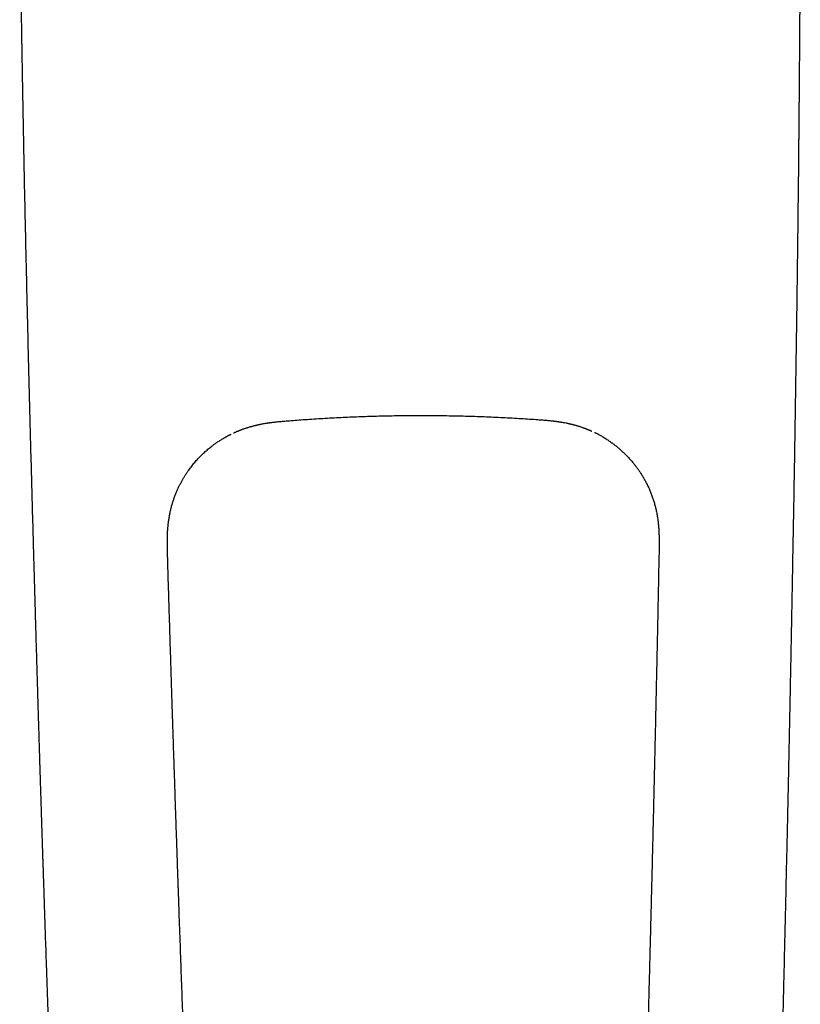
# Model space of a CAD drawing. Header units: millimetres. Extents: x 8 to 938, y 12 to 555.
# Tile 5 of 26: x 461 to 508, y 151 to 211. Entities that reach past the tile are written whole.
import ezdxf

# ---------------------------------------------------------------- set-up
doc = ezdxf.new("R2010")
doc.units = ezdxf.units.MM

msp = doc.modelspace()

# ---------------------------------------------------------------- linework, layer by layer
at = {"color": 7, "linetype": 'Continuous', "lineweight": 30}
for p, q in [((461, 210.556), (461.012, 210.556)), ((508.1, 203.337), (508.1, 203.337)), ((477.13, 186.269), (477.127, 186.269)), ((492.285, 186.345), (492.287, 186.345)), ((473.633, 185.418), (473.709, 185.456)), ((495.714, 185.565), (495.754, 185.546)), ((499.626, 178.245), (499.624, 178.244))]:
    msp.add_line(p, q, dxfattribs=at)
for points, knots in [([(460.917, 218.464), (460.917, 218.434), (460.918, 218.378), (460.919, 218.301), (460.919, 218.237), (460.92, 218.189), (460.92, 218.154), (460.92, 218.132), (460.92, 218.115), (460.921, 218.09), (460.921, 218.052), (460.921, 217.997), (460.922, 217.934), (460.923, 217.864), (460.923, 217.789), (460.924, 217.711), (460.925, 217.633), (460.925, 217.555), (460.926, 217.439), (460.928, 217.286), (460.929, 217.1), (460.931, 216.923), (460.932, 216.725), (460.934, 216.504), (460.936, 216.261), (460.938, 216.079), (460.939, 215.956), (460.94, 215.891), (460.94, 215.829), (460.941, 215.773), (460.941, 215.725), (460.942, 215.685), (460.942, 215.65), (460.942, 215.609), (460.943, 215.557), (460.944, 215.491), (460.944, 215.416), (460.945, 215.33), (460.946, 215.235), (460.947, 215.129), (460.948, 215.013), (460.95, 214.887), (460.951, 214.75), (460.953, 214.601), (460.955, 214.441), (460.957, 214.27), (460.959, 214.088), (460.961, 213.911), (460.963, 213.742), (460.965, 213.588), (460.967, 213.44), (460.969, 213.299), (460.971, 213.152), (460.973, 213.002), (460.975, 212.849), (460.978, 212.707), (460.98, 212.576), (460.981, 212.455), (460.983, 212.345), (460.985, 212.245), (460.986, 212.155), (460.987, 212.076), (460.989, 212.008), (460.99, 211.95), (460.99, 211.902), (460.991, 211.866), (460.991, 211.841), (460.992, 211.824), (460.992, 211.81), (460.992, 211.79), (460.993, 211.763), (460.993, 211.729), (460.994, 211.684), (460.995, 211.627), (460.996, 211.558), (460.998, 211.479), (460.999, 211.389), (461.001, 211.29), (461.002, 211.179), (461.004, 211.059), (461.006, 210.928), (461.009, 210.787), (461.011, 210.635), (461.014, 210.474), (461.017, 210.297), (461.02, 210.105), (461.023, 209.896), (461.027, 209.676), (461.031, 209.444), (461.035, 209.2), (461.039, 208.944), (461.044, 208.667), (461.049, 208.367), (461.055, 208.045), (461.061, 207.708), (461.067, 207.357), (461.073, 206.991), (461.08, 206.612), (461.087, 206.218), (461.095, 205.809), (461.102, 205.387), (461.111, 204.953), (461.119, 204.508), (461.127, 204.051), (461.136, 203.581), (461.142, 203.263), (461.146, 203.102)], [0, 0, 0, 0, 0.005981, 0.011077, 0.015288, 0.018615, 0.02061, 0.022058, 0.023036, 0.024043, 0.026943, 0.030548, 0.034858, 0.039303, 0.044309, 0.049542, 0.054683, 0.059734, 0.064692, 0.077526, 0.089708, 0.101239, 0.112122, 0.128554, 0.144394, 0.159653, 0.164038, 0.168373, 0.172506, 0.176136, 0.179254, 0.181859, 0.183973, 0.186078, 0.189848, 0.194114, 0.198977, 0.204545, 0.210817, 0.217662, 0.225186, 0.233388, 0.242269, 0.252007, 0.262447, 0.273588, 0.285429, 0.297971, 0.308273, 0.318351, 0.328009, 0.337244, 0.346058, 0.356689, 0.366636, 0.375899, 0.384478, 0.392375, 0.399589, 0.406122, 0.411998, 0.417187, 0.421691, 0.42551, 0.428646, 0.431101, 0.432668, 0.433745, 0.434613, 0.435915, 0.437695, 0.439959, 0.44271, 0.446538, 0.451031, 0.456192, 0.46202, 0.468516, 0.475679, 0.483511, 0.49201, 0.501178, 0.511012, 0.521514, 0.532684, 0.545437, 0.558961, 0.573255, 0.588319, 0.604152, 0.620755, 0.638126, 0.658122, 0.679046, 0.700899, 0.723678, 0.747385, 0.772017, 0.797575, 0.824057, 0.851462, 0.879791, 0.908511, 0.93812, 0.968616, 1, 1, 1, 1]), ([(508.101, 203.336), (508.101, 203.423), (508.103, 203.594), (508.105, 203.842), (508.107, 204.077), (508.109, 204.298), (508.111, 204.506), (508.113, 204.698), (508.114, 204.872), (508.116, 205.032), (508.117, 205.179), (508.118, 205.314), (508.119, 205.435), (508.12, 205.543), (508.121, 205.638), (508.122, 205.722), (508.122, 205.795), (508.123, 205.857), (508.123, 205.913), (508.124, 205.963), (508.124, 206.006), (508.124, 206.038), (508.125, 206.065), (508.125, 206.094), (508.125, 206.131), (508.126, 206.178), (508.126, 206.237), (508.127, 206.305), (508.127, 206.384), (508.128, 206.472), (508.129, 206.571), (508.13, 206.678), (508.131, 206.791), (508.132, 206.907), (508.132, 207.025), (508.134, 207.205), (508.136, 207.45), (508.138, 207.763), (508.141, 208.086), (508.143, 208.418), (508.145, 208.725), (508.147, 209.007), (508.149, 209.262), (508.151, 209.521), (508.153, 209.785), (508.155, 210.051), (508.157, 210.314), (508.159, 210.579), (508.16, 210.843), (508.162, 211.106), (508.164, 211.36), (508.165, 211.605), (508.167, 211.848), (508.168, 212.089), (508.17, 212.328), (508.171, 212.554), (508.172, 212.769), (508.173, 212.959), (508.174, 213.131), (508.175, 213.293), (508.175, 213.463), (508.176, 213.644), (508.177, 213.834), (508.177, 214.034), (508.178, 214.243), (508.178, 214.463), (508.179, 214.692), (508.179, 214.902), (508.179, 215.091), (508.179, 215.253), (508.179, 215.41), (508.179, 215.559), (508.179, 215.697), (508.179, 215.828), (508.179, 215.951), (508.179, 216.066), (508.179, 216.169), (508.179, 216.248), (508.179, 216.306), (508.179, 216.346), (508.179, 216.381), (508.179, 216.411), (508.179, 216.435), (508.179, 216.458), (508.179, 216.486), (508.179, 216.523), (508.178, 216.569), (508.178, 216.625), (508.178, 216.691), (508.178, 216.764), (508.178, 216.884), (508.178, 217.045), (508.178, 217.243), (508.177, 217.433), (508.177, 217.615), (508.177, 217.794), (508.177, 217.973), (508.176, 218.154), (508.176, 218.337), (508.176, 218.519), (508.176, 218.64), (508.176, 218.7)], [0, 0, 0, 0, 0.016994, 0.033115, 0.048363, 0.062737, 0.076237, 0.088863, 0.099966, 0.110291, 0.119838, 0.128606, 0.136595, 0.143443, 0.149592, 0.155043, 0.159794, 0.163846, 0.167201, 0.170719, 0.1735, 0.175544, 0.177023, 0.178819, 0.181056, 0.184258, 0.188073, 0.192501, 0.197541, 0.203316, 0.20973, 0.216782, 0.224215, 0.231744, 0.239372, 0.247097, 0.266836, 0.287187, 0.30815, 0.329726, 0.351916, 0.368143, 0.384684, 0.401541, 0.418712, 0.436179, 0.45338, 0.470067, 0.487827, 0.504964, 0.521477, 0.537365, 0.552628, 0.568929, 0.58445, 0.599191, 0.613149, 0.626326, 0.636293, 0.646774, 0.657889, 0.669639, 0.682024, 0.695046, 0.708704, 0.723001, 0.737937, 0.753511, 0.764056, 0.774829, 0.785164, 0.794843, 0.803865, 0.812231, 0.820447, 0.827912, 0.834624, 0.840584, 0.843405, 0.846019, 0.848355, 0.850271, 0.851766, 0.853088, 0.854834, 0.857218, 0.86024, 0.863901, 0.8682, 0.873121, 0.878181, 0.891679, 0.904564, 0.917012, 0.928831, 0.940391, 0.952125, 0.964034, 0.976119, 0.988162, 1, 1, 1, 1]), ([(507.736, 178.068), (507.762, 179.47), (507.812, 182.272), (507.882, 186.477), (507.947, 190.681), (508.006, 194.885), (508.057, 199.09), (508.089, 201.907), (508.1, 203.323), (508.101, 203.337)], [0, 0, 0, 0, 0.166385, 0.332772, 0.49916, 0.665547, 0.831939, 0.998331, 1, 1, 1, 1]), ([(461.146, 203.103), (461.146, 203.089), (461.171, 201.673), (461.231, 198.857), (461.324, 194.653), (461.425, 190.449), (461.532, 186.246), (461.644, 182.042), (461.722, 179.24), (461.762, 177.839)], [0, 0, 0, 0, 0.001665, 0.168058, 0.33445, 0.500838, 0.667226, 0.833614, 1, 1, 1, 1]), ([(477.127, 186.268), (477.44, 186.293), (478.112, 186.346), (479.144, 186.413), (480.224, 186.473), (481.305, 186.521), (482.387, 186.558), (483.469, 186.582), (484.551, 186.595), (485.651, 186.596), (486.768, 186.585), (487.901, 186.561), (489.034, 186.524), (490.166, 186.474), (491.251, 186.415), (491.957, 186.366), (492.287, 186.343)], [0, 0, 0, 0, 0.061963, 0.133231, 0.204521, 0.275827, 0.347147, 0.418476, 0.489809, 0.561143, 0.63587, 0.710589, 0.785293, 0.85998, 0.934643, 1, 1, 1, 1]), ([(473.866, 185.534), (473.877, 185.539), (473.903, 185.551), (473.945, 185.57), (473.993, 185.591), (474.041, 185.613), (474.089, 185.633), (474.135, 185.653), (474.178, 185.67), (474.214, 185.685), (474.241, 185.696), (474.262, 185.704), (474.279, 185.711), (474.298, 185.718), (474.321, 185.726), (474.348, 185.737), (474.393, 185.754), (474.453, 185.775), (474.523, 185.8), (474.587, 185.822), (474.648, 185.842), (474.716, 185.864), (474.786, 185.885), (474.855, 185.906), (474.922, 185.925), (474.994, 185.945), (475.059, 185.962), (475.112, 185.976), (475.151, 185.986), (475.186, 185.994), (475.216, 186.002), (475.247, 186.009), (475.282, 186.017), (475.326, 186.027), (475.374, 186.038), (475.424, 186.048), (475.473, 186.059), (475.522, 186.068), (475.571, 186.078), (475.685, 186.1), (475.794, 186.118), (475.896, 186.134), (475.919, 186.138), (475.938, 186.141), (475.95, 186.143), (475.96, 186.144), (475.972, 186.146), (475.992, 186.149), (476.024, 186.154), (476.068, 186.16), (476.124, 186.168), (476.191, 186.176), (476.269, 186.186), (476.359, 186.197), (476.46, 186.208), (476.572, 186.22), (476.696, 186.232), (476.83, 186.244), (476.976, 186.256), (477.077, 186.265), (477.13, 186.269)], [0, 0, 0, 0, 0.012848, 0.028484, 0.046672, 0.064395, 0.081653, 0.098448, 0.114151, 0.127366, 0.136253, 0.143457, 0.148992, 0.154962, 0.162863, 0.172634, 0.182814, 0.209689, 0.234921, 0.256064, 0.276465, 0.299295, 0.325067, 0.345234, 0.3669, 0.390065, 0.414379, 0.42836, 0.440799, 0.451698, 0.461059, 0.469463, 0.480821, 0.494635, 0.510146, 0.525534, 0.540718, 0.5557, 0.570481, 0.585061, 0.659372, 0.667767, 0.674972, 0.680332, 0.683846, 0.685802, 0.688836, 0.693594, 0.702561, 0.714558, 0.729582, 0.747626, 0.768684, 0.79275, 0.819817, 0.849878, 0.882928, 0.918964, 0.957986, 1, 1, 1, 1]), ([(492.285, 186.344), (492.336, 186.341), (492.435, 186.334), (492.578, 186.323), (492.71, 186.312), (492.831, 186.302), (492.941, 186.292), (493.039, 186.282), (493.125, 186.273), (493.199, 186.264), (493.263, 186.257), (493.317, 186.25), (493.362, 186.244), (493.398, 186.239), (493.429, 186.235), (493.456, 186.231), (493.482, 186.228), (493.509, 186.224), (493.543, 186.219), (493.584, 186.213), (493.631, 186.206), (493.715, 186.192), (493.832, 186.172), (493.949, 186.15), (494.033, 186.133), (494.08, 186.123), (494.118, 186.115), (494.15, 186.108), (494.187, 186.099), (494.235, 186.088), (494.294, 186.074), (494.357, 186.059), (494.419, 186.043), (494.481, 186.027), (494.546, 186.009), (494.613, 185.99), (494.682, 185.969), (494.755, 185.947), (494.83, 185.924), (494.906, 185.898), (494.97, 185.877), (495.018, 185.86), (495.05, 185.848), (495.078, 185.838), (495.103, 185.828), (495.127, 185.819), (495.156, 185.809), (495.191, 185.795), (495.234, 185.779), (495.278, 185.761), (495.323, 185.743), (495.366, 185.725), (495.408, 185.707), (495.448, 185.69), (495.485, 185.673), (495.517, 185.659), (495.54, 185.649), (495.552, 185.644), (495.556, 185.642)], [0, 0, 0, 0, 0.040689, 0.078538, 0.113553, 0.145735, 0.175082, 0.201592, 0.223982, 0.243842, 0.261168, 0.27596, 0.288219, 0.297964, 0.306302, 0.313989, 0.321028, 0.328607, 0.338384, 0.350499, 0.364949, 0.380419, 0.425299, 0.470387, 0.487639, 0.502237, 0.51394, 0.522745, 0.532541, 0.548476, 0.568718, 0.588734, 0.608502, 0.628024, 0.648781, 0.670339, 0.693143, 0.717201, 0.742518, 0.769099, 0.795882, 0.808104, 0.819134, 0.828972, 0.837617, 0.845296, 0.854191, 0.866936, 0.88211, 0.898049, 0.9137, 0.929346, 0.944702, 0.959774, 0.974479, 0.987437, 0.996064, 1, 1, 1, 1]), ([(469.871, 178.097), (469.869, 178.178), (469.864, 178.337), (469.859, 178.57), (469.856, 178.794), (469.856, 179.011), (469.859, 179.22), (469.866, 179.433), (469.878, 179.652), (469.896, 179.875), (469.919, 180.091), (469.949, 180.313), (469.987, 180.54), (470.033, 180.771), (470.085, 180.994), (470.142, 181.208), (470.205, 181.413), (470.274, 181.616), (470.349, 181.816), (470.43, 182.012), (470.513, 182.198), (470.599, 182.375), (470.687, 182.543), (470.775, 182.702), (470.866, 182.856), (470.96, 183.006), (471.056, 183.15), (471.15, 183.285), (471.242, 183.411), (471.362, 183.567), (471.514, 183.752), (471.702, 183.963), (471.898, 184.166), (472.101, 184.36), (472.311, 184.546), (472.51, 184.707), (472.694, 184.846), (472.859, 184.964), (473.023, 185.074), (473.167, 185.164), (473.29, 185.238), (473.392, 185.297), (473.472, 185.342), (473.529, 185.372), (473.563, 185.39), (473.594, 185.405), (473.623, 185.418), (473.649, 185.43), (473.672, 185.44), (473.692, 185.45), (473.703, 185.455), (473.708, 185.457)], [0, 0, 0, 0, 0.027368, 0.053609, 0.078826, 0.103119, 0.126584, 0.149309, 0.17526, 0.200428, 0.224863, 0.248596, 0.275985, 0.30249, 0.328162, 0.353048, 0.377187, 0.400589, 0.425284, 0.449113, 0.472082, 0.494195, 0.515454, 0.535862, 0.55542, 0.575952, 0.595458, 0.613938, 0.631391, 0.648263, 0.680154, 0.711975, 0.743689, 0.775282, 0.806758, 0.838121, 0.861571, 0.88459, 0.906751, 0.928054, 0.941781, 0.955128, 0.968092, 0.972666, 0.976932, 0.98095, 0.984794, 0.988541, 0.992273, 0.99607, 1, 1, 1, 1]), ([(473.632, 185.419), (473.637, 185.422), (473.658, 185.432), (473.681, 185.444), (473.698, 185.452), (473.699, 185.453)], [0, 0, 0, 0, 0.237946, 0.958727, 1, 1, 1, 1]), ([(495.715, 185.567), (495.718, 185.565), (495.724, 185.563), (495.735, 185.559), (495.744, 185.556), (495.753, 185.554), (495.761, 185.551), (495.767, 185.548), (495.774, 185.545), (495.781, 185.542), (495.792, 185.536), (495.811, 185.527), (495.839, 185.512), (495.874, 185.494), (495.917, 185.472), (495.967, 185.445), (496.026, 185.413), (496.097, 185.374), (496.179, 185.326), (496.273, 185.27), (496.371, 185.21), (496.47, 185.146), (496.568, 185.081), (496.665, 185.014), (496.788, 184.927), (496.936, 184.816), (497.106, 184.68), (497.277, 184.534), (497.448, 184.379), (497.617, 184.214), (497.782, 184.043), (497.941, 183.865), (498.081, 183.698), (498.204, 183.541), (498.314, 183.393), (498.425, 183.236), (498.535, 183.069), (498.645, 182.891), (498.752, 182.706), (498.854, 182.515), (498.952, 182.318), (499.047, 182.11), (499.137, 181.893), (499.219, 181.672), (499.293, 181.449), (499.359, 181.224), (499.419, 180.991), (499.473, 180.748), (499.519, 180.496), (499.558, 180.235), (499.586, 179.983), (499.606, 179.744), (499.62, 179.516), (499.628, 179.281), (499.632, 179.037), (499.632, 178.783), (499.63, 178.518), (499.626, 178.337), (499.625, 178.245)], [0, 0, 0, 0, 0.004629, 0.008506, 0.011617, 0.013454, 0.014888, 0.015974, 0.016427, 0.017471, 0.018606, 0.020586, 0.024716, 0.02905, 0.033993, 0.040672, 0.048214, 0.056619, 0.067815, 0.080249, 0.093365, 0.10651, 0.119682, 0.132882, 0.146109, 0.170433, 0.194852, 0.219369, 0.245746, 0.27224, 0.298852, 0.325563, 0.352375, 0.372009, 0.392583, 0.414096, 0.436549, 0.459943, 0.484281, 0.508093, 0.532749, 0.558252, 0.584607, 0.611821, 0.637313, 0.663529, 0.690498, 0.718276, 0.746922, 0.776499, 0.807076, 0.831841, 0.857323, 0.883643, 0.910932, 0.939324, 0.968963, 1, 1, 1, 1]), ([(495.717, 185.566), (495.721, 185.564), (495.734, 185.558), (495.746, 185.552), (495.755, 185.547)], [0, 0, 0, 0, 0.2474128, 1, 1, 1, 1]), ([(461.762, 177.839), (461.766, 177.676), (461.776, 177.317), (461.792, 176.765), (461.809, 176.188), (461.825, 175.624), (461.841, 175.074), (461.856, 174.539), (461.871, 174.02), (461.886, 173.512), (461.9, 173.012), (461.915, 172.521), (461.929, 172.038), (461.943, 171.568), (461.956, 171.109), (461.97, 170.663), (461.983, 170.229), (461.995, 169.806), (462.007, 169.396), (462.019, 168.998), (462.031, 168.612), (462.042, 168.238), (462.053, 167.876), (462.064, 167.526), (462.074, 167.197), (462.083, 166.889), (462.092, 166.6), (462.1, 166.321), (462.109, 166.052), (462.117, 165.794), (462.124, 165.547), (462.131, 165.313), (462.138, 165.091), (462.145, 164.879), (462.151, 164.676), (462.157, 164.483), (462.163, 164.302), (462.168, 164.129), (462.173, 163.962), (462.181, 163.726), (462.19, 163.424), (462.202, 163.059), (462.212, 162.74), (462.221, 162.465), (462.228, 162.231), (462.234, 162.049), (462.238, 161.916), (462.241, 161.83), (462.244, 161.743), (462.246, 161.65), (462.25, 161.545), (462.254, 161.426), (462.258, 161.293), (462.263, 161.146), (462.268, 160.985), (462.273, 160.809), (462.28, 160.619), (462.286, 160.42), (462.293, 160.211), (462.3, 159.993), (462.307, 159.763), (462.315, 159.52), (462.321, 159.354), (462.323, 159.269)], [0, 0, 0, 0, 0.026351, 0.058059, 0.089121, 0.119536, 0.149304, 0.17791, 0.205893, 0.233252, 0.259986, 0.286623, 0.312611, 0.337949, 0.362637, 0.386675, 0.410063, 0.432802, 0.454891, 0.476331, 0.497121, 0.517261, 0.536751, 0.555592, 0.573782, 0.589887, 0.605445, 0.620457, 0.634924, 0.648844, 0.662219, 0.674695, 0.686655, 0.698099, 0.709028, 0.719441, 0.729166, 0.738394, 0.747329, 0.756129, 0.776533, 0.796168, 0.815034, 0.828011, 0.840597, 0.852792, 0.857476, 0.8621, 0.866664, 0.871543, 0.877183, 0.883585, 0.89075, 0.898676, 0.907364, 0.916814, 0.927027, 0.938001, 0.949046, 0.960768, 0.973168, 0.986245, 1, 1, 1, 1]), ([(473.018, 105.872), (473.003, 106.057), (472.973, 106.423), (472.928, 106.966), (472.885, 107.496), (472.843, 108.014), (472.805, 108.485), (472.771, 108.911), (472.74, 109.293), (472.71, 109.668), (472.681, 110.037), (472.652, 110.414), (472.622, 110.798), (472.593, 111.19), (472.564, 111.575), (472.536, 111.954), (472.51, 112.325), (472.484, 112.688), (472.459, 113.045), (472.435, 113.393), (472.413, 113.734), (472.391, 114.066), (472.369, 114.39), (472.349, 114.705), (472.33, 115.012), (472.311, 115.31), (472.293, 115.598), (472.276, 115.882), (472.259, 116.16), (472.243, 116.433), (472.228, 116.694), (472.213, 116.946), (472.199, 117.186), (472.187, 117.405), (472.176, 117.604), (472.165, 117.785), (472.156, 117.962), (472.146, 118.136), (472.136, 118.311), (472.122, 118.563), (472.105, 118.892), (472.082, 119.322), (472.058, 119.774), (472.033, 120.248), (472.006, 120.769), (471.978, 121.336), (471.947, 121.947), (471.918, 122.55), (471.893, 123.062), (471.873, 123.489), (471.856, 123.838), (471.84, 124.197), (471.822, 124.566), (471.805, 124.945), (471.787, 125.335), (471.768, 125.75), (471.749, 126.189), (471.728, 126.654), (471.707, 127.131), (471.685, 127.621), (471.663, 128.134), (471.64, 128.671), (471.616, 129.232), (471.592, 129.807), (471.568, 130.396), (471.543, 130.999), (471.518, 131.604), (471.493, 132.211), (471.468, 132.818), (471.443, 133.438), (471.418, 134.07), (471.393, 134.678), (471.37, 135.258), (471.349, 135.802), (471.327, 136.341), (471.306, 136.874), (471.285, 137.4), (471.264, 137.949), (471.241, 138.522), (471.218, 139.116), (471.195, 139.702), (471.172, 140.296), (471.149, 140.9), (471.125, 141.511), (471.102, 142.112), (471.08, 142.701), (471.058, 143.276), (471.036, 143.837), (471.016, 144.383), (470.996, 144.919), (470.976, 145.448), (470.956, 145.969), (470.937, 146.482), (470.918, 146.985), (470.9, 147.476), (470.882, 147.956), (470.865, 148.425), (470.83, 149.36), (470.779, 150.765), (470.711, 152.643), (470.642, 154.565), (470.594, 155.936), (470.565, 156.758), (470.557, 156.992), (470.549, 157.235), (470.54, 157.488), (470.531, 157.75), (470.521, 158.022), (470.511, 158.32), (470.5, 158.646), (470.487, 159), (470.475, 159.367), (470.462, 159.747), (470.448, 160.14), (470.435, 160.539), (470.421, 160.942), (470.407, 161.349), (470.393, 161.767), (470.378, 162.198), (470.363, 162.642), (470.348, 163.099), (470.332, 163.57), (470.316, 164.054), (470.3, 164.549), (470.283, 165.056), (470.266, 165.575), (470.248, 166.107), (470.23, 166.659), (470.211, 167.232), (470.192, 167.827), (470.172, 168.435), (470.152, 169.057), (470.132, 169.691), (470.111, 170.339), (470.09, 170.999), (470.069, 171.673), (470.048, 172.36), (470.026, 173.06), (470.004, 173.773), (469.982, 174.486), (469.96, 175.196), (469.938, 175.905), (469.916, 176.625), (469.894, 177.357), (469.88, 177.849), (469.872, 178.097)], [0, 0, 0, 0, 0.008672, 0.017156, 0.025455, 0.033566, 0.041488, 0.047579, 0.05355, 0.059404, 0.06514, 0.070757, 0.076887, 0.08287, 0.088708, 0.094402, 0.099951, 0.105357, 0.110618, 0.115736, 0.120711, 0.125541, 0.130227, 0.134769, 0.139168, 0.143423, 0.147534, 0.151502, 0.155505, 0.159351, 0.163039, 0.16657, 0.169943, 0.173158, 0.175778, 0.178282, 0.180729, 0.183166, 0.185594, 0.188013, 0.193676, 0.199285, 0.205895, 0.212428, 0.218886, 0.227417, 0.235812, 0.244072, 0.252195, 0.256825, 0.261587, 0.266489, 0.271531, 0.276713, 0.282034, 0.287495, 0.293663, 0.300001, 0.306508, 0.313184, 0.32003, 0.327475, 0.335111, 0.342938, 0.350955, 0.359164, 0.367564, 0.375659, 0.383924, 0.392359, 0.400964, 0.409738, 0.417178, 0.424606, 0.431944, 0.439192, 0.44635, 0.453418, 0.461633, 0.469722, 0.477685, 0.485523, 0.493997, 0.502319, 0.51049, 0.51851, 0.526379, 0.53396, 0.541396, 0.548685, 0.555829, 0.562969, 0.569956, 0.576791, 0.583474, 0.590006, 0.596385, 0.602612, 0.628171, 0.653727, 0.679283, 0.706605, 0.709679, 0.712854, 0.716161, 0.719599, 0.723168, 0.726869, 0.730701, 0.735337, 0.740152, 0.745146, 0.750319, 0.75567, 0.7612, 0.766577, 0.772114, 0.777809, 0.783663, 0.789676, 0.795925, 0.802337, 0.808912, 0.81565, 0.822551, 0.829614, 0.836841, 0.84423, 0.852145, 0.86024, 0.868513, 0.876964, 0.885595, 0.894404, 0.903391, 0.912558, 0.921903, 0.931427, 0.941129, 0.951011, 0.960491, 0.97013, 0.979928, 0.989885, 1, 1, 1, 1]), ([(499.624, 178.244), (499.619, 178.024), (499.61, 177.588), (499.597, 176.939), (499.585, 176.3), (499.572, 175.673), (499.559, 175.057), (499.547, 174.463), (499.535, 173.891), (499.523, 173.341), (499.512, 172.8), (499.501, 172.269), (499.489, 171.728), (499.477, 171.179), (499.465, 170.621), (499.453, 170.075), (499.441, 169.542), (499.43, 169.021), (499.419, 168.512), (499.407, 168.016), (499.397, 167.531), (499.386, 167.059), (499.376, 166.599), (499.365, 166.152), (499.355, 165.716), (499.346, 165.293), (499.336, 164.882), (499.327, 164.484), (499.318, 164.091), (499.309, 163.706), (499.3, 163.327), (499.291, 162.962), (499.283, 162.611), (499.275, 162.273), (499.265, 161.849), (499.253, 161.336), (499.238, 160.726), (499.223, 160.115), (499.208, 159.5), (499.193, 158.884), (499.178, 158.264), (499.158, 157.468), (499.134, 156.493), (499.104, 155.337), (499.073, 154.119), (499.04, 152.839), (499.005, 151.501), (498.97, 150.16), (498.934, 148.82), (498.898, 147.479), (498.862, 146.164), (498.826, 144.875), (498.791, 143.61), (498.755, 142.338), (498.718, 141.058), (498.681, 139.76), (498.643, 138.445), (498.604, 137.113), (498.564, 135.769), (498.532, 134.69), (498.507, 133.883), (498.491, 133.353), (498.475, 132.831), (498.46, 132.318), (498.444, 131.813), (498.429, 131.316), (498.413, 130.829), (498.398, 130.327), (498.381, 129.813), (498.365, 129.287), (498.348, 128.772), (498.332, 128.269), (498.316, 127.777), (498.3, 127.296), (498.287, 126.9), (498.276, 126.587), (498.268, 126.349), (498.26, 126.107), (498.251, 125.858), (498.242, 125.601), (498.232, 125.32), (498.221, 125.013), (498.209, 124.68), (498.196, 124.336), (498.183, 123.978), (498.169, 123.604), (498.154, 123.216), (498.139, 122.816), (498.124, 122.435), (498.109, 122.075), (498.096, 121.736), (498.082, 121.391), (498.068, 121.056), (498.055, 120.739), (498.043, 120.445), (498.031, 120.162), (498.019, 119.892), (498.008, 119.633), (497.997, 119.387), (497.987, 119.152), (497.978, 118.947), (497.97, 118.769), (497.964, 118.618), (497.957, 118.472), (497.951, 118.333), (497.944, 118.194), (497.938, 118.044), (497.93, 117.878), (497.922, 117.696), (497.913, 117.506), (497.903, 117.295), (497.892, 117.061), (497.879, 116.803), (497.866, 116.535), (497.852, 116.255), (497.838, 115.965), (497.823, 115.684), (497.809, 115.413), (497.796, 115.155), (497.782, 114.892), (497.768, 114.63), (497.754, 114.374), (497.739, 114.115), (497.724, 113.852), (497.709, 113.588), (497.695, 113.338), (497.681, 113.099), (497.667, 112.872), (497.654, 112.656), (497.642, 112.454), (497.63, 112.265), (497.619, 112.089), (497.609, 111.926), (497.601, 111.798), (497.594, 111.696), (497.589, 111.616), (497.584, 111.527), (497.577, 111.43), (497.571, 111.327), (497.563, 111.216), (497.556, 111.097), (497.547, 110.972), (497.538, 110.829), (497.527, 110.669), (497.515, 110.49), (497.503, 110.301), (497.489, 110.101), (497.475, 109.891), (497.46, 109.674), (497.444, 109.451), (497.428, 109.221), (497.411, 108.982), (497.394, 108.732), (497.375, 108.473), (497.356, 108.205), (497.337, 107.926), (497.316, 107.633), (497.294, 107.325), (497.271, 107.001), (497.247, 106.667), (497.222, 106.327), (497.206, 106.099), (497.198, 105.986)], [0, 0, 0, 0, 0.008979, 0.017808, 0.026487, 0.035015, 0.043394, 0.051622, 0.059242, 0.066729, 0.074082, 0.081302, 0.088388, 0.096139, 0.103724, 0.111142, 0.118394, 0.12548, 0.132399, 0.139152, 0.145739, 0.152159, 0.158413, 0.1645, 0.170422, 0.176176, 0.181765, 0.187187, 0.192443, 0.19777, 0.202915, 0.207878, 0.212657, 0.217255, 0.221669, 0.22994, 0.238219, 0.246535, 0.254887, 0.263274, 0.271697, 0.280156, 0.295757, 0.311478, 0.327319, 0.345467, 0.363697, 0.381927, 0.400158, 0.418388, 0.436619, 0.453809, 0.470998, 0.488259, 0.505677, 0.523254, 0.541212, 0.559332, 0.577614, 0.596056, 0.603342, 0.610558, 0.617658, 0.624642, 0.63151, 0.638262, 0.644899, 0.65142, 0.658731, 0.66589, 0.672897, 0.679752, 0.686456, 0.693007, 0.699407, 0.702633, 0.705836, 0.709126, 0.712523, 0.716028, 0.719641, 0.724036, 0.72858, 0.733274, 0.738117, 0.743267, 0.748575, 0.754043, 0.759671, 0.764206, 0.768841, 0.773575, 0.778396, 0.782602, 0.786647, 0.790531, 0.794254, 0.797816, 0.801217, 0.804458, 0.807537, 0.809731, 0.811835, 0.81385, 0.815775, 0.81766, 0.819623, 0.822046, 0.824584, 0.827239, 0.830011, 0.833462, 0.837078, 0.840859, 0.844805, 0.848915, 0.853191, 0.856775, 0.860467, 0.864268, 0.868084, 0.871772, 0.875333, 0.879366, 0.883221, 0.886896, 0.890391, 0.893774, 0.89697, 0.899981, 0.902805, 0.905444, 0.907897, 0.910163, 0.911266, 0.912484, 0.913826, 0.915291, 0.91688, 0.91856, 0.92036, 0.922279, 0.924317, 0.926898, 0.929649, 0.932569, 0.935659, 0.938917, 0.942345, 0.945775, 0.94936, 0.953099, 0.956993, 0.961041, 0.965244, 0.969601, 0.974113, 0.979006, 0.984067, 0.989298, 0.994697, 1, 1, 1, 1]), ([(507.36, 159.494), (507.362, 159.604), (507.367, 159.822), (507.374, 160.143), (507.381, 160.452), (507.388, 160.75), (507.394, 161.037), (507.4, 161.314), (507.408, 161.658), (507.417, 162.07), (507.427, 162.549), (507.438, 163.02), (507.448, 163.485), (507.457, 163.942), (507.465, 164.302), (507.471, 164.572), (507.475, 164.757), (507.479, 164.953), (507.483, 165.16), (507.488, 165.378), (507.493, 165.614), (507.498, 165.869), (507.504, 166.144), (507.51, 166.432), (507.516, 166.733), (507.522, 167.045), (507.529, 167.368), (507.536, 167.702), (507.543, 168.049), (507.55, 168.411), (507.558, 168.788), (507.566, 169.181), (507.574, 169.587), (507.582, 170.006), (507.591, 170.438), (507.6, 170.883), (507.609, 171.342), (507.618, 171.814), (507.627, 172.298), (507.637, 172.797), (507.647, 173.308), (507.657, 173.832), (507.667, 174.37), (507.677, 174.904), (507.687, 175.436), (507.697, 175.963), (507.707, 176.502), (507.717, 177.051), (507.727, 177.575), (507.733, 177.915), (507.736, 178.068)], [0, 0, 0, 0, 0.017874, 0.035143, 0.051807, 0.067865, 0.083319, 0.098167, 0.112627, 0.138826, 0.164624, 0.190019, 0.215013, 0.239605, 0.263795, 0.273248, 0.28319, 0.293727, 0.304859, 0.316587, 0.32891, 0.343, 0.357797, 0.373299, 0.389506, 0.406419, 0.423717, 0.441695, 0.460354, 0.479693, 0.500129, 0.521273, 0.543126, 0.565687, 0.588957, 0.612936, 0.637623, 0.663019, 0.689124, 0.715937, 0.743459, 0.771689, 0.800628, 0.830276, 0.858075, 0.88647, 0.915461, 0.945047, 0.975228, 1, 1, 1, 1]), ([(462.325, 159.27), (462.335, 158.972), (462.354, 158.382), (462.383, 157.501), (462.412, 156.63), (462.44, 155.769), (462.469, 154.919), (462.499, 154.03), (462.53, 153.104), (462.563, 152.141), (462.595, 151.193), (462.626, 150.292), (462.656, 149.436), (462.684, 148.626), (462.712, 147.827), (462.74, 147.039), (462.767, 146.263), (462.794, 145.498), (462.821, 144.744), (462.848, 144.002), (462.874, 143.271), (462.9, 142.552), (462.926, 141.844), (462.951, 141.147), (462.976, 140.462), (463.001, 139.788), (463.025, 139.126), (463.05, 138.465), (463.074, 137.806), (463.099, 137.149), (463.123, 136.504), (463.147, 135.872), (463.17, 135.253), (463.192, 134.654), (463.214, 134.077), (463.236, 133.52), (463.256, 132.974), (463.277, 132.439), (463.297, 131.916), (463.317, 131.403), (463.336, 130.902), (463.356, 130.404), (463.375, 129.91), (463.395, 129.421), (463.414, 128.944), (463.432, 128.479), (463.451, 128.027), (463.469, 127.587), (463.486, 127.159), (463.503, 126.744), (463.52, 126.341), (463.537, 125.951), (463.553, 125.574), (463.568, 125.215), (463.582, 124.875), (463.596, 124.553), (463.61, 124.239), (463.624, 123.928), (463.644, 123.479), (463.67, 122.891), (463.703, 122.163), (463.737, 121.435), (463.771, 120.707), (463.807, 119.98), (463.842, 119.254), (463.87, 118.71), (463.888, 118.35), (463.898, 118.171), (463.907, 117.993), (463.916, 117.814), (463.926, 117.636), (463.935, 117.459), (463.944, 117.283), (463.954, 117.112), (463.962, 116.947), (463.971, 116.795), (463.978, 116.656), (463.985, 116.529), (463.992, 116.415), (463.997, 116.313), (464.002, 116.224), (464.006, 116.148), (464.009, 116.093), (464.012, 116.055), (464.013, 116.03), (464.015, 116), (464.017, 115.964), (464.019, 115.915), (464.023, 115.851), (464.028, 115.771), (464.033, 115.674), (464.04, 115.561), (464.047, 115.436), (464.054, 115.306), (464.062, 115.173), (464.07, 115.036), (464.08, 114.867), (464.092, 114.666), (464.106, 114.429), (464.12, 114.193), (464.134, 113.959), (464.149, 113.727), (464.163, 113.492), (464.178, 113.256), (464.193, 113.021), (464.213, 112.708), (464.238, 112.319), (464.269, 111.856), (464.293, 111.504), (464.31, 111.261), (464.319, 111.127), (464.329, 110.992), (464.338, 110.86), (464.347, 110.734), (464.355, 110.616), (464.363, 110.509), (464.37, 110.413), (464.376, 110.328), (464.381, 110.253), (464.386, 110.188), (464.39, 110.133), (464.393, 110.086), (464.396, 110.05), (464.398, 110.019), (464.4, 109.99), (464.403, 109.956), (464.406, 109.915), (464.41, 109.863), (464.415, 109.797), (464.42, 109.716), (464.427, 109.625), (464.435, 109.524), (464.443, 109.412), (464.452, 109.291), (464.462, 109.161), (464.473, 109.02), (464.484, 108.872), (464.496, 108.718), (464.508, 108.557), (464.521, 108.387), (464.535, 108.209), (464.549, 108.022), (464.565, 107.815), (464.583, 107.585), (464.603, 107.332), (464.624, 107.068), (464.645, 106.802), (464.666, 106.535), (464.687, 106.267), (464.709, 105.989), (464.731, 105.701), (464.755, 105.402), (464.78, 105.093), (464.805, 104.774), (464.822, 104.558), (464.831, 104.448)], [0, 0, 0, 0, 0.015872, 0.031561, 0.047068, 0.062392, 0.077533, 0.092491, 0.109885, 0.127026, 0.143912, 0.160545, 0.17518, 0.189613, 0.203843, 0.21787, 0.231695, 0.245317, 0.258737, 0.271955, 0.284971, 0.297785, 0.310396, 0.322804, 0.335009, 0.347009, 0.358806, 0.370399, 0.382323, 0.394023, 0.405499, 0.416754, 0.427787, 0.4386, 0.448718, 0.458637, 0.468358, 0.477881, 0.487206, 0.496335, 0.505266, 0.514, 0.522938, 0.531657, 0.540158, 0.54844, 0.556503, 0.564346, 0.57197, 0.579373, 0.586556, 0.593518, 0.600259, 0.606779, 0.612724, 0.618471, 0.624039, 0.629577, 0.635118, 0.648141, 0.661181, 0.674239, 0.687316, 0.700411, 0.713526, 0.726664, 0.729905, 0.733147, 0.736391, 0.739637, 0.742884, 0.746133, 0.749272, 0.752508, 0.755517, 0.758298, 0.760851, 0.763174, 0.765269, 0.767135, 0.768771, 0.770177, 0.771353, 0.771798, 0.772226, 0.772766, 0.773436, 0.774236, 0.77548, 0.776946, 0.778636, 0.780865, 0.783191, 0.785587, 0.788052, 0.790586, 0.79319, 0.797423, 0.801828, 0.806405, 0.810638, 0.815009, 0.819463, 0.823919, 0.828374, 0.832829, 0.841737, 0.850642, 0.859548, 0.862172, 0.864796, 0.86742, 0.870043, 0.872552, 0.874863, 0.876975, 0.878889, 0.880546, 0.882018, 0.883307, 0.884411, 0.885333, 0.88607, 0.8866, 0.887142, 0.887818, 0.888627, 0.88957, 0.890962, 0.89257, 0.894393, 0.89643, 0.898681, 0.901102, 0.903732, 0.906569, 0.909613, 0.912696, 0.915963, 0.919413, 0.923044, 0.926856, 0.930846, 0.935775, 0.940946, 0.94636, 0.952021, 0.957287, 0.962758, 0.96844, 0.974335, 0.980438, 0.98675, 0.99327, 1, 1, 1, 1]), ([(505.398, 104.652), (505.407, 104.776), (505.424, 105.02), (505.449, 105.381), (505.473, 105.731), (505.497, 106.07), (505.519, 106.397), (505.541, 106.713), (505.561, 107.011), (505.58, 107.29), (505.598, 107.551), (505.616, 107.805), (505.632, 108.05), (505.648, 108.287), (505.664, 108.515), (505.678, 108.736), (505.693, 108.952), (505.707, 109.166), (505.721, 109.383), (505.736, 109.604), (505.753, 109.872), (505.773, 110.191), (505.796, 110.562), (505.82, 110.953), (505.845, 111.363), (505.864, 111.693), (505.878, 111.928), (505.886, 112.063), (505.893, 112.192), (505.9, 112.313), (505.906, 112.425), (505.912, 112.528), (505.917, 112.622), (505.922, 112.708), (505.926, 112.785), (505.93, 112.852), (505.933, 112.911), (505.936, 112.964), (505.939, 113.015), (505.943, 113.082), (505.947, 113.166), (505.953, 113.27), (505.959, 113.382), (505.965, 113.503), (505.972, 113.632), (505.979, 113.769), (505.987, 113.914), (505.995, 114.067), (506.003, 114.231), (506.012, 114.406), (506.022, 114.592), (506.031, 114.787), (506.041, 114.989), (506.051, 115.196), (506.061, 115.407), (506.072, 115.621), (506.084, 115.882), (506.098, 116.192), (506.115, 116.551), (506.131, 116.92), (506.148, 117.3), (506.165, 117.692), (506.183, 118.095), (506.2, 118.508), (506.217, 118.93), (506.235, 119.361), (506.252, 119.801), (506.272, 120.304), (506.294, 120.864), (506.317, 121.476), (506.339, 122.078), (506.36, 122.671), (506.378, 123.171), (506.392, 123.579), (506.403, 123.899), (506.414, 124.216), (506.424, 124.529), (506.435, 124.84), (506.445, 125.146), (506.454, 125.411), (506.461, 125.63), (506.466, 125.801), (506.472, 125.961), (506.476, 126.107), (506.481, 126.242), (506.485, 126.364), (506.488, 126.468), (506.491, 126.554), (506.493, 126.626), (506.495, 126.689), (506.497, 126.745), (506.498, 126.793), (506.501, 126.889), (506.504, 126.99), (506.508, 127.098), (506.51, 127.159), (506.512, 127.221), (506.514, 127.285), (506.516, 127.351), (506.518, 127.428), (506.521, 127.52), (506.524, 127.628), (506.528, 127.748), (506.532, 127.88), (506.537, 128.024), (506.541, 128.178), (506.546, 128.342), (506.552, 128.518), (506.558, 128.707), (506.564, 128.909), (506.57, 129.124), (506.577, 129.351), (506.584, 129.589), (506.591, 129.838), (506.599, 130.097), (506.607, 130.366), (506.615, 130.647), (506.624, 130.94), (506.633, 131.248), (506.642, 131.569), (506.652, 131.903), (506.662, 132.248), (506.672, 132.605), (506.682, 132.973), (506.693, 133.359), (506.704, 133.761), (506.716, 134.181), (506.728, 134.613), (506.741, 135.058), (506.754, 135.516), (506.767, 135.986), (506.779, 136.456), (506.792, 136.923), (506.805, 137.388), (506.818, 137.864), (506.831, 138.351), (506.845, 138.848), (506.859, 139.357), (506.873, 139.876), (506.887, 140.406), (506.901, 140.947), (506.916, 141.498), (506.931, 142.061), (506.946, 142.623), (506.96, 143.184), (506.975, 143.744), (506.99, 144.314), (507.005, 144.893), (507.02, 145.494), (507.036, 146.117), (507.052, 146.762), (507.069, 147.419), (507.086, 148.086), (507.103, 148.764), (507.119, 149.439), (507.136, 150.111), (507.153, 150.78), (507.169, 151.458), (507.186, 152.146), (507.203, 152.871), (507.222, 153.635), (507.241, 154.436), (507.26, 155.25), (507.279, 156.076), (507.299, 156.913), (507.318, 157.763), (507.338, 158.624), (507.351, 159.203), (507.358, 159.494)], [0, 0, 0, 0, 0.0076004, 0.0149734, 0.0221193, 0.0290386, 0.0357286, 0.0421869, 0.0484222, 0.0539486, 0.0592989, 0.0644768, 0.0694842, 0.0743184, 0.0789769, 0.0834572, 0.0877676, 0.0920804, 0.0964571, 0.1008975, 0.1054015, 0.1126074, 0.1199696, 0.1274875, 0.1356837, 0.144036, 0.1466927, 0.1493365, 0.1518281, 0.1541485, 0.1562978, 0.1582759, 0.1600828, 0.1617186, 0.163183, 0.1644763, 0.1655797, 0.1665425, 0.1675061, 0.168493, 0.1703472, 0.172305, 0.1744256, 0.1767114, 0.1791623, 0.1817301, 0.1844573, 0.1873437, 0.1903893, 0.1936942, 0.1971667, 0.2008064, 0.204587, 0.2084334, 0.2123409, 0.2163092, 0.2203384, 0.2267921, 0.2333947, 0.2401451, 0.2470422, 0.2542299, 0.2615698, 0.2690629, 0.2767094, 0.2845093, 0.2924628, 0.3005363, 0.3117184, 0.3227131, 0.3335216, 0.3441447, 0.354583, 0.3603604, 0.3660798, 0.3717412, 0.3773445, 0.38289, 0.3883779, 0.3937834, 0.3970617, 0.4001198, 0.4029579, 0.4055761, 0.4079745, 0.4101532, 0.4121124, 0.413527, 0.4148001, 0.4159318, 0.4169219, 0.4177707, 0.418515, 0.4220766, 0.4231628, 0.424261, 0.4253712, 0.4264935, 0.4276385, 0.4289068, 0.4306241, 0.4325544, 0.4346975, 0.4370534, 0.439622, 0.4423517, 0.4452863, 0.4484257, 0.4517699, 0.455385, 0.4592119, 0.4632507, 0.4675009, 0.4719626, 0.4765501, 0.4813411, 0.4863354, 0.4915327, 0.4970451, 0.5027684, 0.5087023, 0.5148464, 0.5212006, 0.527765, 0.5345395, 0.5417845, 0.5492554, 0.5569524, 0.5648757, 0.5730256, 0.5814024, 0.5900065, 0.5980938, 0.6063729, 0.6148445, 0.6235091, 0.6323673, 0.6414185, 0.6506627, 0.6600997, 0.6697295, 0.6795518, 0.6895665, 0.6997736, 0.7095732, 0.7195435, 0.7296841, 0.7399948, 0.7504754, 0.7617771, 0.7732708, 0.7849565, 0.7968342, 0.808904, 0.8211656, 0.8329025, 0.84481, 0.8568881, 0.8691368, 0.8815561, 0.8956183, 0.909893, 0.9243801, 0.9390795, 0.9539913, 0.9691153, 0.9844515, 1, 1, 1, 1])]:
    msp.add_open_spline(points, degree=3, knots=knots, dxfattribs=at)

doc.saveas('drawing.dxf')
